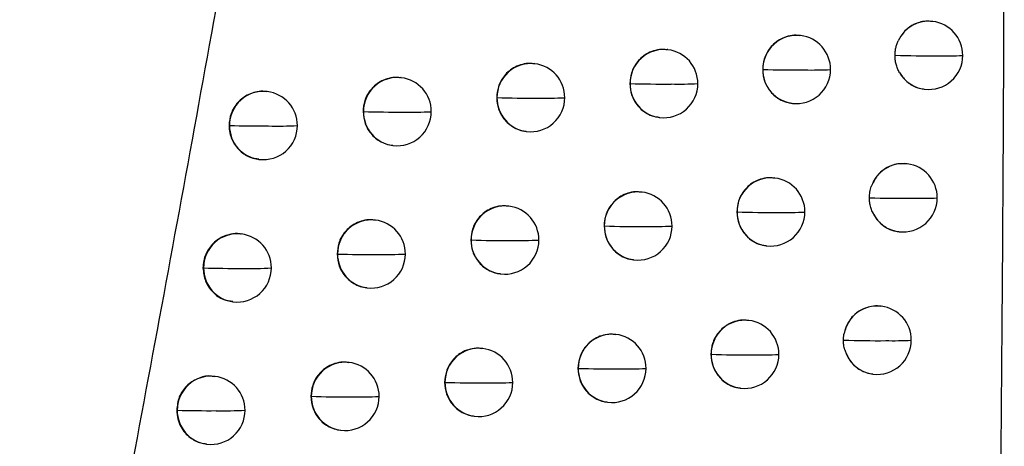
# Model space of a CAD drawing. Header units: millimetres. Extents: x 25 to 1229, y -261 to 1180.
# Tile 77 of 224: x 254.8 to 269.23, y 368.64 to 374.89. Entities that reach past the tile are written whole.
import ezdxf

# ---------------------------------------------------------------- set-up
doc = ezdxf.new("R2010")
doc.units = ezdxf.units.MM

msp = doc.modelspace()

# ---------------------------------------------------------------- linework, layer by layer
at = {"color": 7, "linetype": 'Continuous', "lineweight": 25}
for p, q in [((268.18, 374.861), (268.171, 374.862)), ((266.242, 374.654), (266.234, 374.655)), ((264.299, 374.448), (264.29, 374.449)), ((262.349, 374.242), (262.34, 374.243)), ((265.688, 374.158), (265.688, 374.158)), ((260.392, 374.038), (260.385, 374.039)), ((263.742, 373.952), (263.744, 373.951)), ((258.43, 373.834), (258.422, 373.834)), ((268.055, 373.869), (268.061, 373.868)), ((261.791, 373.746), (261.794, 373.746)), ((266.117, 373.662), (266.123, 373.661)), ((259.833, 373.542), (259.838, 373.541)), ((264.173, 373.456), (264.18, 373.455)), ((257.869, 373.338), (257.876, 373.337)), ((257.876, 373.337), (257.876, 373.337)), ((262.223, 373.25), (262.23, 373.249)), ((260.267, 373.046), (260.273, 373.045)), ((258.304, 372.841), (258.311, 372.841)), ((267.805, 372.775), (267.796, 372.776)), ((265.866, 372.568), (265.858, 372.569)), ((263.921, 372.362), (263.913, 372.363)), ((261.97, 372.157), (261.962, 372.158)), ((265.311, 372.072), (265.312, 372.072)), ((260.013, 371.952), (260.005, 371.953)), ((263.364, 371.866), (263.367, 371.866)), ((267.68, 371.783), (267.686, 371.782)), ((258.049, 371.748), (258.042, 371.749)), ((261.412, 371.661), (261.416, 371.66)), ((265.741, 371.576), (265.747, 371.575)), ((259.453, 371.456), (259.459, 371.456)), ((259.459, 371.456), (259.459, 371.456)), ((263.795, 371.37), (263.802, 371.369)), ((257.488, 371.253), (257.495, 371.252)), ((257.495, 371.252), (257.495, 371.252)), ((261.844, 371.165), (261.851, 371.164)), ((259.887, 370.96), (259.894, 370.959)), ((257.923, 370.756), (257.93, 370.755)), ((267.426, 370.69), (267.417, 370.691)), ((265.485, 370.483), (265.477, 370.484)), ((263.539, 370.277), (263.531, 370.278)), ((261.587, 370.072), (261.579, 370.073)), ((264.93, 369.987), (264.931, 369.987)), ((259.628, 369.867), (259.62, 369.868)), ((262.982, 369.781), (262.985, 369.781)), ((257.664, 369.664), (257.657, 369.664)), ((267.301, 369.698), (267.307, 369.697)), ((261.028, 369.576), (261.033, 369.575)), ((265.36, 369.491), (265.366, 369.49)), ((259.069, 369.372), (259.074, 369.371)), ((259.074, 369.371), (259.074, 369.371)), ((257.103, 369.168), (257.11, 369.167)), ((257.11, 369.167), (257.11, 369.167)), ((263.413, 369.285), (263.42, 369.284)), ((261.461, 369.08), (261.468, 369.079)), ((259.502, 368.875), (259.509, 368.874)), ((257.538, 368.672), (257.545, 368.671))]:
    msp.add_line(p, q, dxfattribs=at)
at = {"color": 7, "linetype": 'Continuous', "lineweight": 25, "flags": 128}
msp.add_lwpolyline([(259.838, 373.541), (259.838, 373.541), (259.838, 373.541), (259.838, 373.541), (259.838, 373.541), (259.838, 373.541), (259.838, 373.541), (259.838, 373.541), (259.838, 373.541)], dxfattribs=at)
at = {"color": 7, "linetype": 'Continuous', "lineweight": 25}
for centre, radius, start, end in [((268.123, 374.37), 0.495, 83.3403, 155.3811), ((268.12, 374.365), 0.5, 359.8152, 83.1656), ((266.186, 374.16), 0.497, 83.4434, 180.2076), ((266.183, 374.158), 0.5, 359.8186, 83.1656), ((264.242, 373.954), 0.497, 83.4435, 180.2214), ((264.239, 373.951), 0.5, 359.8282, 83.1656), ((268.142, 392.876), 18.518, 268.4066, 270.3361), ((268.12, 374.365), 0.5, 263.1656, 359.8152), ((268.36, 380.424), 6.067, 268.9632, 272.4589), ((262.292, 373.748), 0.497, 83.4436, 180.2372), ((262.289, 373.746), 0.5, 359.8427, 83.1656), ((266.192, 390.843), 16.692, 268.2712, 270.3801), ((266.194, 374.156), 0.505, 179.7808, 179.8513), ((266.185, 374.154), 0.496, 179.5404, 262.9184), ((266.183, 374.158), 0.5, 263.1656, 359.8186), ((266.415, 380.05), 5.9, 268.9105, 272.6039), ((268.12, 374.357), 0.493, 209.5668, 263.0841), ((260.336, 373.544), 0.497, 83.4437, 180.254), ((260.333, 373.541), 0.5, 359.8611, 83.1656), ((264.238, 389.716), 15.772, 268.2061, 270.401), ((264.25, 373.95), 0.505, 179.7945, 179.8513), ((264.241, 373.947), 0.496, 179.5403, 262.9184), ((264.239, 373.951), 0.5, 263.1656, 359.8282), ((264.463, 379.842), 5.898, 268.887, 272.681), ((258.373, 373.34), 0.497, 83.4439, 180.2704), ((258.371, 373.337), 0.5, 359.882, 83.1656), ((262.278, 389.021), 15.283, 268.1854, 270.4121), ((262.3, 373.745), 0.505, 179.8104, 179.8513), ((262.291, 373.742), 0.496, 179.5403, 262.9184), ((262.289, 373.746), 0.5, 263.1656, 359.8427), ((262.505, 379.781), 6.043, 268.8915, 272.6915), ((260.313, 388.709), 15.175, 268.2091, 270.4129), ((260.335, 373.537), 0.496, 179.5403, 262.9184), ((260.333, 373.541), 0.5, 263.1656, 359.8611), ((260.541, 379.875), 6.342, 268.9228, 272.6367), ((258.341, 388.786), 15.456, 268.2773, 270.4028), ((258.372, 373.333), 0.496, 179.5403, 262.9185), ((258.371, 373.337), 0.5, 263.1656, 359.882), ((258.571, 380.153), 6.824, 268.9798, 272.5178), ((267.748, 372.283), 0.496, 83.3849, 160.9436), ((267.746, 372.279), 0.5, 359.8148, 83.1656), ((265.809, 372.074), 0.497, 83.4434, 180.2101), ((265.807, 372.072), 0.5, 359.8194, 83.1656), ((263.864, 371.868), 0.497, 83.4435, 180.2241), ((263.861, 371.866), 0.5, 359.8299, 83.1656), ((267.764, 390.185), 17.913, 268.362, 270.3502), ((267.746, 372.279), 0.5, 263.1656, 359.8148), ((267.984, 378.263), 5.992, 268.9448, 272.507), ((261.913, 371.663), 0.497, 83.4436, 180.2401), ((261.91, 371.66), 0.5, 359.845, 83.1656), ((265.813, 388.443), 16.379, 268.2457, 270.3872), ((265.817, 372.07), 0.505, 179.7833, 179.8513), ((265.808, 372.068), 0.496, 179.5404, 262.9184), ((265.807, 372.072), 0.5, 263.1656, 359.8194), ((266.037, 377.925), 5.861, 268.8982, 272.6379), ((267.745, 372.271), 0.493, 203.9169, 263.0883), ((259.956, 371.458), 0.497, 83.4438, 180.2567), ((259.953, 371.456), 0.5, 359.8636, 83.1656), ((263.859, 387.418), 15.56, 268.189, 270.4062), ((263.872, 371.864), 0.505, 179.7973, 179.8513), ((263.863, 371.862), 0.496, 179.5403, 262.9184), ((263.861, 371.866), 0.5, 263.1656, 359.8299), ((264.084, 377.743), 5.885, 268.8799, 272.7024), ((257.993, 371.254), 0.497, 83.4439, 180.2728), ((257.99, 371.252), 0.5, 359.8846, 83.1656), ((261.898, 386.799), 15.146, 268.1758, 270.4154), ((261.921, 371.659), 0.505, 179.8132, 179.8513), ((261.912, 371.656), 0.496, 179.5403, 262.9184), ((261.91, 371.66), 0.5, 263.1656, 359.845), ((262.125, 377.704), 6.051, 268.8889, 272.7019), ((259.931, 386.547), 15.099, 268.2062, 270.4145), ((259.955, 371.452), 0.496, 179.5403, 262.9185), ((259.953, 371.456), 0.5, 263.1656, 359.8636), ((260.16, 377.817), 6.369, 268.924, 272.6375), ((257.958, 386.68), 15.435, 268.2804, 270.403), ((257.992, 371.248), 0.496, 179.5402, 262.9185), ((257.99, 371.252), 0.5, 263.1656, 359.8846), ((258.189, 378.116), 6.872, 268.9841, 272.5105), ((267.368, 370.197), 0.496, 83.3628, 169.2296), ((267.366, 370.193), 0.5, 359.8147, 83.1656), ((265.429, 369.989), 0.497, 83.4434, 180.2126), ((265.426, 369.987), 0.5, 359.8204, 83.1656), ((263.482, 369.783), 0.497, 83.4435, 180.227), ((263.479, 369.781), 0.5, 359.8317, 83.1656), ((267.381, 387.545), 17.359, 268.319, 270.3643), ((267.366, 370.193), 0.5, 263.1656, 359.8147), ((267.602, 376.112), 5.926, 268.9278, 272.552), ((261.53, 369.578), 0.497, 83.4437, 180.2429), ((261.527, 369.575), 0.5, 359.8473, 83.1656), ((267.367, 370.187), 0.494, 195.6628, 263.0414), ((265.431, 386.071), 16.092, 268.2219, 270.3938), ((265.437, 369.985), 0.505, 179.7858, 179.8513), ((265.428, 369.983), 0.496, 179.5403, 262.9184), ((265.426, 369.987), 0.5, 263.1656, 359.8204), ((265.654, 375.807), 5.829, 268.887, 272.6692), ((259.572, 369.373), 0.497, 83.4438, 180.2594), ((259.569, 369.371), 0.5, 359.8662, 83.1656), ((263.475, 385.14), 15.367, 268.1734, 270.4109), ((263.49, 369.779), 0.505, 179.8002, 179.8513), ((263.481, 369.777), 0.496, 179.5403, 262.9184), ((263.479, 369.781), 0.5, 263.1656, 359.8317), ((263.7, 375.649), 5.877, 268.8738, 272.7215), ((257.607, 369.17), 0.497, 83.4439, 180.2752), ((257.605, 369.167), 0.5, 359.8873, 83.1656), ((261.513, 384.591), 15.023, 268.1676, 270.4185), ((261.538, 369.574), 0.505, 179.8161, 179.8513), ((261.529, 369.571), 0.496, 179.5403, 262.9184), ((261.527, 369.575), 0.5, 263.1656, 359.8473), ((261.74, 375.63), 6.063, 268.8871, 272.7104), ((259.545, 384.397), 15.033, 268.2045, 270.4159), ((259.57, 369.367), 0.496, 179.5403, 262.9185), ((259.569, 369.371), 0.5, 263.1656, 359.8662), ((259.774, 375.763), 6.4, 268.9258, 272.6368), ((257.572, 384.583), 15.422, 268.2844, 270.4029), ((257.606, 369.163), 0.496, 179.5402, 262.9185), ((257.605, 369.167), 0.5, 263.1656, 359.8873), ((257.802, 376.083), 6.923, 268.9888, 272.502)]:
    msp.add_arc(centre, radius, start, end, dxfattribs=at)
for points, knots in [([(250.228, 337.799), (250.443, 338.782), (250.873, 340.744), (251.504, 343.68), (252.124, 346.602), (252.731, 349.51), (253.327, 352.404), (253.911, 355.283), (254.483, 358.147), (255.044, 360.997), (255.593, 363.833), (256.131, 366.654), (256.658, 369.46), (257.174, 372.252), (257.679, 375.029), (258.174, 377.791), (258.657, 380.539), (259.131, 383.272), (259.594, 385.99), (260.046, 388.693), (260.489, 391.381), (260.922, 394.054), (261.345, 396.712), (261.758, 399.356), (262.162, 401.984), (262.557, 404.597), (262.942, 407.195), (263.318, 409.779), (263.685, 412.347), (264.043, 414.899), (264.276, 416.596), (264.392, 417.442)], [0, 0, 0, 0, 0.037324, 0.074443, 0.111358, 0.148069, 0.184577, 0.220881, 0.256981, 0.292878, 0.328572, 0.364063, 0.399351, 0.434437, 0.46932, 0.504, 0.538478, 0.572754, 0.606828, 0.6407, 0.67437, 0.707838, 0.741105, 0.774171, 0.807035, 0.839698, 0.87216, 0.904421, 0.936481, 0.968341, 1, 1, 1, 1]), ([(268.773, 345.884), (268.808, 347.312), (268.876, 350.11), (268.964, 354.221), (269.038, 358.16), (269.1, 361.926), (269.149, 365.52), (269.186, 368.941), (269.211, 372.189), (269.226, 375.265), (269.228, 377.258), (269.228, 378.226)], [0, 0, 0, 0, 0.132465, 0.259593, 0.381382, 0.497832, 0.608944, 0.714716, 0.81515, 0.910244, 1, 1, 1, 1]), ([(268.171, 374.859), (268.14, 374.862), (268.078, 374.869), (267.994, 374.852), (267.936, 374.831), (267.907, 374.818), (267.847, 374.787), (267.753, 374.718), (267.699, 374.621), (267.673, 374.576)], [0, 0, 0, 0, 0.151628, 0.311142, 0.417398, 0.450522, 0.470288, 0.74895, 1, 1, 1, 1]), ([(266.233, 374.651), (266.215, 374.654), (266.157, 374.664), (266.061, 374.648), (265.956, 374.609), (265.867, 374.549), (265.777, 374.457), (265.703, 374.324), (265.692, 374.21), (265.688, 374.158)], [0, 0, 0, 0, 0.06964, 0.212972, 0.348622, 0.476593, 0.596889, 0.813568, 1, 1, 1, 1]), ([(267.627, 374.365), (267.627, 374.384), (267.629, 374.42), (267.638, 374.473), (267.652, 374.526), (267.666, 374.559), (267.673, 374.576)], [0, 0, 0, 0, 0.25214, 0.500849, 0.749131, 1, 1, 1, 1]), ([(264.29, 374.445), (264.271, 374.448), (264.213, 374.458), (264.117, 374.442), (264.012, 374.403), (263.923, 374.344), (263.832, 374.251), (263.758, 374.119), (263.747, 374.005), (263.742, 373.952)], [0, 0, 0, 0, 0.0695358, 0.2121433, 0.3472878, 0.4749692, 0.5951882, 0.8123291, 1, 1, 1, 1]), ([(267.692, 374.114), (267.682, 374.134), (267.662, 374.172), (267.642, 374.235), (267.629, 374.299), (267.628, 374.343), (267.627, 374.365)], [0, 0, 0, 0, 0.251779, 0.49939, 0.747313, 1, 1, 1, 1]), ([(262.34, 374.24), (262.321, 374.243), (262.264, 374.252), (262.168, 374.236), (262.062, 374.198), (261.973, 374.139), (261.882, 374.047), (261.806, 373.914), (261.796, 373.8), (261.791, 373.746)], [0, 0, 0, 0, 0.069471, 0.211192, 0.345713, 0.47303, 0.593142, 0.810821, 1, 1, 1, 1]), ([(265.688, 374.158), (265.693, 374.103), (265.703, 373.986), (265.78, 373.853), (265.871, 373.762), (265.96, 373.706), (266.044, 373.672), (266.099, 373.667), (266.117, 373.665)], [0, 0, 0, 0, 0.225949, 0.480898, 0.619975, 0.766437, 0.920294, 1, 1, 1, 1]), ([(267.692, 374.114), (267.721, 374.071), (267.784, 373.98), (267.883, 373.92), (267.965, 373.888), (268.006, 373.874), (268.045, 373.872), (268.055, 373.871)], [0, 0, 0, 0, 0.339335, 0.716144, 0.742633, 0.930622, 1, 1, 1, 1]), ([(260.384, 374.035), (260.365, 374.038), (260.308, 374.047), (260.212, 374.032), (260.107, 373.994), (260.018, 373.936), (259.926, 373.845), (259.849, 373.711), (259.838, 373.596), (259.833, 373.542)], [0, 0, 0, 0, 0.0694293, 0.2096554, 0.3431138, 0.4698009, 0.5897134, 0.8082665, 1, 1, 1, 1]), ([(263.742, 373.952), (263.747, 373.896), (263.758, 373.779), (263.836, 373.645), (263.928, 373.554), (264.017, 373.499), (264.101, 373.465), (264.155, 373.461), (264.173, 373.459)], [0, 0, 0, 0, 0.228746, 0.484646, 0.623484, 0.76922, 0.921858, 1, 1, 1, 1]), ([(258.422, 373.831), (258.403, 373.834), (258.348, 373.843), (258.257, 373.829), (258.157, 373.796), (258.068, 373.743), (257.973, 373.654), (257.888, 373.518), (257.875, 373.397), (257.869, 373.338)], [0, 0, 0, 0, 0.069411, 0.199964, 0.326519, 0.449075, 0.56763, 0.791723, 1, 1, 1, 1]), ([(261.791, 373.746), (261.796, 373.69), (261.808, 373.57), (261.888, 373.436), (261.981, 373.346), (262.069, 373.292), (262.152, 373.259), (262.206, 373.255), (262.223, 373.253)], [0, 0, 0, 0, 0.234061, 0.491751, 0.630146, 0.774534, 0.924916, 1, 1, 1, 1]), ([(259.833, 373.542), (259.839, 373.482), (259.852, 373.359), (259.937, 373.223), (260.032, 373.135), (260.12, 373.084), (260.2, 373.054), (260.251, 373.05), (260.267, 373.048)], [0, 0, 0, 0, 0.24623, 0.508005, 0.645399, 0.786734, 0.932013, 1, 1, 1, 1]), ([(257.869, 373.338), (257.871, 373.302), (257.876, 373.231), (257.91, 373.131), (257.96, 373.042), (258.047, 372.945), (258.164, 372.866), (258.266, 372.853), (258.306, 372.848)], [0, 0, 0, 0, 0.148459, 0.293174, 0.434145, 0.571372, 0.833392, 1, 1, 1, 1]), ([(267.796, 372.775), (267.761, 372.777), (267.694, 372.782), (267.588, 372.758), (267.469, 372.704), (267.35, 372.6), (267.302, 372.495), (267.28, 372.444)], [0, 0, 0, 0, 0.161321, 0.307299, 0.490338, 0.756731, 1, 1, 1, 1]), ([(265.857, 372.565), (265.838, 372.569), (265.781, 372.578), (265.685, 372.562), (265.58, 372.523), (265.49, 372.464), (265.4, 372.371), (265.326, 372.238), (265.316, 372.125), (265.311, 372.072)], [0, 0, 0, 0, 0.069607, 0.212815, 0.34838, 0.476303, 0.596588, 0.813352, 1, 1, 1, 1]), ([(263.912, 372.359), (263.893, 372.362), (263.836, 372.372), (263.74, 372.356), (263.635, 372.318), (263.545, 372.258), (263.455, 372.166), (263.38, 372.033), (263.369, 371.919), (263.364, 371.866)], [0, 0, 0, 0, 0.0695203, 0.2119916, 0.347041, 0.4746675, 0.5948715, 0.8120976, 1, 1, 1, 1]), ([(267.252, 372.279), (267.253, 372.307), (267.255, 372.364), (267.271, 372.418), (267.279, 372.444)], [0, 0, 0, 0, 0.500097, 1, 1, 1, 1]), ([(267.295, 372.072), (267.286, 372.094), (267.269, 372.138), (267.254, 372.208), (267.252, 372.255), (267.252, 372.279)], [0, 0, 0, 0, 0.3346, 0.665597, 1, 1, 1, 1]), ([(261.961, 372.154), (261.942, 372.157), (261.885, 372.166), (261.789, 372.151), (261.684, 372.113), (261.594, 372.054), (261.503, 371.962), (261.428, 371.829), (261.417, 371.714), (261.412, 371.661)], [0, 0, 0, 0, 0.069461, 0.211004, 0.345399, 0.472642, 0.592731, 0.810516, 1, 1, 1, 1]), ([(265.311, 372.072), (265.316, 372.017), (265.327, 371.9), (265.404, 371.767), (265.495, 371.676), (265.583, 371.62), (265.668, 371.586), (265.722, 371.581), (265.741, 371.579)], [0, 0, 0, 0, 0.226251, 0.481305, 0.620354, 0.766733, 0.92045, 1, 1, 1, 1]), ([(267.295, 372.072), (267.322, 372.024), (267.378, 371.923), (267.505, 371.833), (267.612, 371.791), (267.666, 371.786), (267.68, 371.785)], [0, 0, 0, 0, 0.320584, 0.671768, 0.912529, 1, 1, 1, 1]), ([(260.004, 371.949), (259.985, 371.952), (259.928, 371.962), (259.833, 371.946), (259.728, 371.909), (259.639, 371.851), (259.546, 371.76), (259.469, 371.626), (259.458, 371.51), (259.453, 371.456)], [0, 0, 0, 0, 0.069424, 0.209252, 0.342427, 0.468945, 0.588802, 0.807585, 1, 1, 1, 1]), ([(258.041, 371.748), (258.037, 371.749), (257.989, 371.76), (257.904, 371.749), (257.768, 371.711), (257.629, 371.619), (257.536, 371.482), (257.494, 371.354), (257.49, 371.287), (257.488, 371.253)], [0, 0, 0, 0, 0.015506, 0.178627, 0.298776, 0.525899, 0.75923, 0.878828, 1, 1, 1, 1]), ([(263.364, 371.866), (263.37, 371.81), (263.381, 371.693), (263.459, 371.559), (263.551, 371.468), (263.639, 371.413), (263.723, 371.379), (263.778, 371.375), (263.796, 371.373)], [0, 0, 0, 0, 0.229302, 0.485391, 0.624181, 0.769773, 0.922169, 1, 1, 1, 1]), ([(261.412, 371.661), (261.417, 371.604), (261.429, 371.484), (261.51, 371.349), (261.603, 371.26), (261.691, 371.206), (261.774, 371.174), (261.827, 371.169), (261.844, 371.168)], [0, 0, 0, 0, 0.2352175, 0.4932961, 0.6315955, 0.7756907, 0.9255839, 1, 1, 1, 1]), ([(259.453, 371.456), (259.459, 371.396), (259.472, 371.272), (259.559, 371.135), (259.655, 371.048), (259.742, 370.998), (259.822, 370.968), (259.871, 370.964), (259.887, 370.963)], [0, 0, 0, 0, 0.2493629, 0.5121896, 0.6493263, 0.7898778, 0.9338449, 1, 1, 1, 1]), ([(257.488, 371.253), (257.496, 371.187), (257.51, 371.056), (257.624, 370.892), (257.77, 370.784), (257.88, 370.77), (257.925, 370.764)], [0, 0, 0, 0, 0.270223, 0.540445, 0.810667, 1, 1, 1, 1]), ([(267.417, 370.689), (267.41, 370.69), (267.366, 370.699), (267.287, 370.691), (267.173, 370.661), (267.049, 370.59), (266.933, 370.463), (266.898, 370.346), (266.881, 370.29)], [0, 0, 0, 0, 0.028948, 0.18714, 0.321003, 0.515088, 0.76643, 1, 1, 1, 1]), ([(265.476, 370.48), (265.458, 370.483), (265.4, 370.493), (265.304, 370.477), (265.199, 370.438), (265.11, 370.379), (265.019, 370.286), (264.945, 370.153), (264.935, 370.039), (264.93, 369.987)], [0, 0, 0, 0, 0.069585, 0.212667, 0.348144, 0.476017, 0.596289, 0.813136, 1, 1, 1, 1]), ([(263.53, 370.274), (263.511, 370.277), (263.454, 370.287), (263.358, 370.271), (263.253, 370.233), (263.163, 370.173), (263.072, 370.081), (262.998, 369.948), (262.987, 369.834), (262.982, 369.781)], [0, 0, 0, 0, 0.069506, 0.211837, 0.346787, 0.474357, 0.594544, 0.811858, 1, 1, 1, 1]), ([(266.872, 370.194), (266.872, 370.21), (266.873, 370.242), (266.879, 370.274), (266.881, 370.29)], [0, 0, 0, 0, 0.500058, 1, 1, 1, 1]), ([(266.891, 370.054), (266.885, 370.077), (266.874, 370.123), (266.873, 370.17), (266.872, 370.194)], [0, 0, 0, 0, 0.50008, 1, 1, 1, 1]), ([(261.578, 370.069), (261.559, 370.072), (261.502, 370.082), (261.406, 370.066), (261.301, 370.028), (261.211, 369.969), (261.12, 369.877), (261.044, 369.744), (261.033, 369.629), (261.028, 369.576)], [0, 0, 0, 0, 0.069453, 0.210801, 0.345057, 0.472219, 0.592283, 0.810184, 1, 1, 1, 1]), ([(266.891, 370.054), (266.912, 369.999), (266.957, 369.886), (267.083, 369.771), (267.205, 369.713), (267.276, 369.703), (267.301, 369.699)], [0, 0, 0, 0, 0.298592, 0.619983, 0.867813, 1, 1, 1, 1]), ([(264.93, 369.987), (264.935, 369.932), (264.946, 369.815), (265.023, 369.682), (265.114, 369.59), (265.203, 369.535), (265.287, 369.5), (265.342, 369.496), (265.36, 369.494)], [0, 0, 0, 0, 0.226584, 0.481752, 0.620772, 0.767061, 0.920627, 1, 1, 1, 1]), ([(259.62, 369.864), (259.601, 369.868), (259.544, 369.877), (259.449, 369.862), (259.344, 369.825), (259.255, 369.767), (259.162, 369.676), (259.085, 369.542), (259.074, 369.426), (259.069, 369.372)], [0, 0, 0, 0, 0.069419, 0.208741, 0.341555, 0.467857, 0.587645, 0.806719, 1, 1, 1, 1]), ([(262.982, 369.781), (262.987, 369.725), (262.998, 369.607), (263.077, 369.473), (263.169, 369.383), (263.258, 369.328), (263.341, 369.294), (263.395, 369.29), (263.414, 369.288)], [0, 0, 0, 0, 0.229925, 0.486224, 0.624962, 0.770392, 0.92252, 1, 1, 1, 1]), ([(257.655, 369.657), (257.636, 369.661), (257.555, 369.681), (257.403, 369.638), (257.24, 369.532), (257.126, 369.364), (257.11, 369.233), (257.103, 369.168)], [0, 0, 0, 0, 0.069626, 0.302219, 0.534813, 0.767406, 1, 1, 1, 1]), ([(261.028, 369.576), (261.034, 369.519), (261.045, 369.399), (261.127, 369.264), (261.22, 369.174), (261.309, 369.121), (261.391, 369.089), (261.444, 369.084), (261.461, 369.083)], [0, 0, 0, 0, 0.236547, 0.495072, 0.633261, 0.777021, 0.926354, 1, 1, 1, 1]), ([(259.069, 369.372), (259.075, 369.31), (259.088, 369.185), (259.176, 369.048), (259.273, 368.961), (259.36, 368.912), (259.439, 368.883), (259.488, 368.879), (259.503, 368.878)], [0, 0, 0, 0, 0.253208, 0.517326, 0.654148, 0.793738, 0.936097, 1, 1, 1, 1]), ([(257.103, 369.168), (257.106, 369.125), (257.112, 369.041), (257.158, 368.928), (257.221, 368.836), (257.317, 368.748), (257.426, 368.688), (257.511, 368.679), (257.539, 368.676)], [0, 0, 0, 0, 0.17857, 0.3448, 0.498677, 0.640189, 0.885095, 1, 1, 1, 1])]:
    msp.add_open_spline(points, degree=3, knots=knots, dxfattribs=at)

doc.saveas('drawing.dxf')
